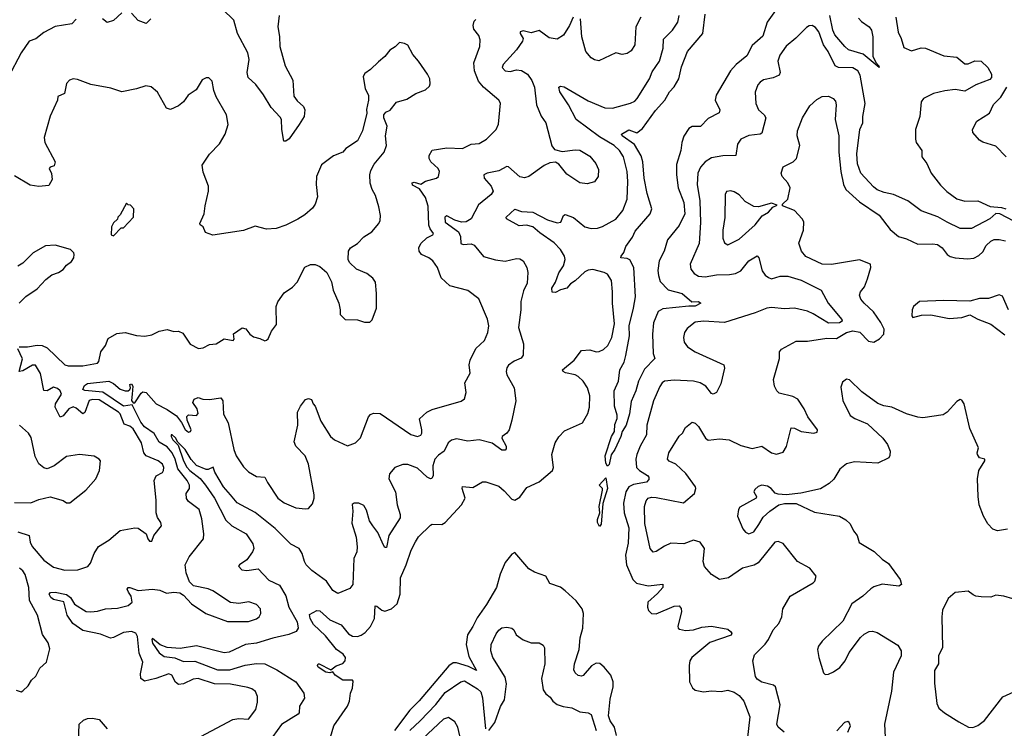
# Model space of a CAD drawing. Extents: x 2133461 to 2293071, y 753526 to 916327.
# Tile 90 of 256: x 2163907 to 2169967, y 832009 to 836370. Entities that reach past the tile are written whole.
import ezdxf

# ---------------------------------------------------------------- set-up
doc = ezdxf.new("R2010")
doc.units = 0

msp = doc.modelspace()

# ---------------------------------------------------------------- linework, layer by layer
at = {"layer": '0CON10XD'}
for points in [[(2164535, 836411.4), (2164485, 836364.3), (2164445, 836352), (2164416, 836375)], [(2164713.3, 836375), (2164685, 836347.5), (2164636.7, 836365), (2164595, 836410)], [(2165504.5, 836395), (2165495.4, 836325), (2165506.6, 836266.6), (2165508.8, 836205), (2165540.9, 836085), (2165587.2, 835997.2), (2165595, 835900), (2165615, 835870), (2165653.8, 835835), (2165660.8, 835815), (2165657.5, 835775), (2165626.7, 835725), (2165565, 835637.5), (2165545, 835622.9), (2165533.1, 835623.1), (2165519.4, 835695), (2165517.8, 835755), (2165510.6, 835770.6), (2165455, 835828.6), (2165407.6, 835907.6), (2165360.5, 835970.5), (2165313.1, 836015), (2165306.5, 836045), (2165318.8, 836125), (2165311.1, 836165), (2165247.3, 836285), (2165225, 836366), (2165155, 836434.4)], [(2168568.3, 836441.7), (2168506.8, 836355), (2168480.6, 836269.4), (2168415, 836211.1), (2168382.4, 836147.6), (2168317.5, 836095), (2168281.1, 836055), (2168194.5, 835905), (2168187.9, 835875), (2168215.6, 835815), (2168212.8, 835797.2), (2168145, 835761.8), (2168097.2, 835712.8), (2168045, 835712.1), (2168025, 835699.5), (2167995, 835654), (2167982, 835615), (2167975.5, 835565), (2167950.4, 835479.6), (2167950.3, 835415), (2167959.4, 835335), (2167994.2, 835245), (2168001.2, 835175), (2167965, 835102.7), (2167894.2, 835015.8), (2167873.6, 834945), (2167843.6, 834885), (2167835.5, 834825.5), (2167837.9, 834795), (2167848.9, 834758.9), (2167897.1, 834707.1), (2167983.3, 834685), (2168044.1, 834634.1), (2168085, 834635.8), (2168100, 834625), (2168065, 834606), (2168025, 834607.8), (2167865, 834590.4), (2167835.9, 834574.1), (2167808.2, 834505), (2167800.8, 834435), (2167806.4, 834316.4), (2167816, 834284), (2167751.8, 834218.2), (2167714.6, 834145), (2167700, 834085), (2167670, 834020), (2167659.4, 833945), (2167639.6, 833875), (2167614.6, 833835.4), (2167607.3, 833805), (2167568.9, 833725), (2167547.1, 833692.9), (2167535, 833633.1), (2167525, 833622.5), (2167515, 833641.2), (2167510.5, 833685), (2167550, 833805), (2167567.1, 833835), (2167570.7, 833879.3), (2167583.6, 833916.4), (2167583.8, 833936.2), (2167568.3, 833991.7), (2167566, 834085), (2167592.5, 834145), (2167601.2, 834215), (2167627.7, 834262.3), (2167637.4, 834302.6), (2167660.7, 834425), (2167657.3, 834485), (2167685.5, 834595), (2167697.5, 834665), (2167687.3, 834845), (2167661.3, 834891.3), (2167645, 834900), (2167607.5, 834905), (2167608.8, 834915), (2167625, 834936.7), (2167636.7, 834975), (2167678.5, 835031.5), (2167695, 835067.8), (2167786.4, 835175), (2167797.1, 835205), (2167769.3, 835299.3), (2167751, 835395), (2167742.6, 835495), (2167731.7, 835531.7), (2167691.2, 835601.2), (2167614.5, 835655), (2167611.4, 835665), (2167655, 835692.2), (2167705, 835672.9), (2167740.1, 835699.9), (2167819.8, 835810.2), (2167878.5, 835875), (2167906.4, 835925), (2167935, 835955.7), (2167964.5, 836005), (2167980.6, 836079.4), (2168017.1, 836175), (2168111.1, 836285), (2168126.5, 836403.5)], [(2164255, 836373.8), (2164226.7, 836345), (2164125, 836327.1), (2164055, 836291.4), (2164006.9, 836253.1), (2163965, 836237.3), (2163916.5, 836165), (2163835.5, 836015)], [(2164598.4, 834065), (2164595, 834027.1), (2164605, 834011.9), (2164615, 834012), (2164655, 834071.5), (2164665, 834078.8), (2164685, 834075.3), (2164745.8, 834005.8), (2164815, 833971.6), (2164871.6, 833931.6), (2164901.8, 833891.7), (2164925, 833847.5), (2164945, 833832.5), (2164958.8, 833835), (2164961.4, 833845), (2164937.1, 833905), (2164935, 833927.5), (2164945, 833938), (2164995, 833934.3), (2165004.3, 833945.7), (2165000, 833975), (2164972.5, 834015), (2164980, 834035), (2165005, 834045.6), (2165034.1, 834034.1), (2165075, 834031.8), (2165145, 834042.5), (2165156.5, 834025), (2165162, 833942), (2165189.8, 833889.8), (2165225.3, 833725), (2165239, 833685), (2165285, 833617.8), (2165315, 833586.7), (2165365, 833558.5), (2165415, 833554), (2165432.1, 833522.1), (2165495, 833425.7), (2165535, 833395.7), (2165605.9, 833365.9), (2165665, 833360), (2165685, 833362.5), (2165709.5, 833390.5), (2165720, 833425), (2165719.4, 833445), (2165684.6, 833635), (2165662.9, 833685), (2165606.9, 833745), (2165597, 833773), (2165618.5, 833875), (2165616.3, 833953.7), (2165635, 833992.5), (2165665, 834032.5), (2165685, 834038), (2165703, 834033), (2165712.5, 834005), (2165725, 833992.5), (2165759.4, 833899.4), (2165818.8, 833805), (2165845, 833783.8), (2165925, 833747.5), (2165973.6, 833766.4), (2166005, 833796.2), (2166053.1, 833925), (2166065, 833940), (2166085, 833949.4), (2166125, 833946.2), (2166315, 833817.1), (2166355, 833805.7), (2166375, 833814), (2166381.4, 833825), (2166381.1, 833845), (2166366.7, 833913.3), (2166413.3, 833955), (2166445, 833970), (2166625, 834022.5), (2166644.1, 834035.9), (2166654.2, 834075.8), (2166646, 834135), (2166680, 834195), (2166673.1, 834245), (2166678.5, 834275), (2166713.9, 834346.1), (2166767.5, 834395), (2166788, 834445), (2166794.2, 834485), (2166786.8, 834526.8), (2166733, 834653), (2166665, 834704), (2166555, 834732.5), (2166501.9, 834781.9), (2166478.9, 834845), (2166450, 834885), (2166425, 834904.6), (2166380, 834925), (2166365.5, 834945), (2166363.7, 834966.3), (2166375, 834992), (2166412.9, 835027.1), (2166448.8, 835045), (2166454.2, 835055), (2166432.3, 835082.3), (2166424, 835105), (2166421.6, 835221.6), (2166405, 835276), (2166368, 835328), (2166325, 835350.6), (2166322.2, 835365), (2166335, 835370.5), (2166375, 835357.5), (2166405, 835377.1), (2166472.5, 835395), (2166484.2, 835405.8), (2166490, 835435), (2166481.9, 835455), (2166437.1, 835495), (2166427.5, 835515), (2166426.2, 835535), (2166445, 835567.5), (2166535, 835582.2), (2166632.4, 835577.6), (2166685, 835604.2), (2166735, 835608.1), (2166780, 835635), (2166840, 835695), (2166853, 835727), (2166867, 835857), (2166856, 835875), (2166762.1, 835955), (2166731.5, 835991.5), (2166705.8, 836055), (2166701.5, 836105), (2166738.1, 836205), (2166740.8, 836245), (2166732.7, 836272.7), (2166702.3, 836312.3), (2166698, 836335), (2166705, 836360), (2166715, 836372)], [(2167314, 836385), (2167291.4, 836335), (2167254.5, 836275.5), (2167215, 836250), (2167165, 836258.9), (2167105, 836304.2), (2167055, 836289.1), (2167005, 836300.4), (2166987.5, 836295), (2166987.5, 836285), (2167005.6, 836255), (2167002.2, 836237.8), (2166965.3, 836184.7), (2166881.9, 836095), (2166875.7, 836075), (2166895, 836054.4), (2166925, 836051.8), (2166965, 836062.1), (2166995, 836056.9), (2167031.9, 836035), (2167058.8, 835995), (2167074.5, 835955), (2167088.5, 835845), (2167116.5, 835776.5), (2167145.8, 835735), (2167182.7, 835592.7), (2167198.3, 835571.7), (2167245, 835558), (2167325, 835569.4), (2167355, 835567.8), (2167415, 835530), (2167452.9, 835485), (2167468.3, 835448.3), (2167467.1, 835405), (2167445, 835372.5), (2167400.5, 835359.5), (2167355, 835365.8), (2167275, 835418.8), (2167225, 835480), (2167205, 835492.5), (2167170.7, 835489.3), (2167135, 835473.3), (2167040, 835405), (2167014.1, 835395.9), (2166985, 835403.3), (2166915.2, 835465.3), (2166905, 835467.1), (2166855, 835438.8), (2166785, 835425.7), (2166763.8, 835415), (2166765.5, 835395), (2166807.9, 835345), (2166820, 835315), (2166808.1, 835295), (2166730.1, 835229.9), (2166685, 835144.5), (2166655, 835125.4), (2166626.2, 835123.8), (2166585, 835135.2), (2166535, 835161.9), (2166522.5, 835155), (2166525, 835124.6), (2166607.8, 835065), (2166619.3, 835035), (2166622.7, 834992.7), (2166637, 834987), (2166685, 834991.4), (2166703.2, 834983.2), (2166762, 834912), (2166835, 834892.1), (2166895, 834883.5), (2166965, 834900.6), (2166985, 834899.2), (2167005.6, 834885.6), (2167028.1, 834845), (2167034.4, 834815), (2167031.1, 834748.9), (2167008.3, 834701.7), (2166991.8, 834635), (2166991.2, 834585), (2166976.5, 834475), (2167008.2, 834375), (2167004.6, 834305.4), (2166993.1, 834286.9), (2166950.9, 834269.1), (2166915.6, 834244.4), (2166905, 834227.5), (2166901.4, 834205), (2166904.3, 834185), (2166950.9, 834105), (2166960.8, 834025), (2166935.8, 833905), (2166918.6, 833845), (2166904.4, 833825.6), (2166876.7, 833805), (2166874, 833795), (2166900.8, 833745), (2166901.2, 833728.8), (2166895, 833721.2), (2166875, 833721.2), (2166815, 833762.9), (2166735, 833784.4), (2166665, 833776.9), (2166595, 833790), (2166565, 833782.9), (2166544.6, 833765.4), (2166519.4, 833715), (2166485, 833690), (2166462.7, 833665), (2166449.6, 833625), (2166451.4, 833565), (2166444, 833546), (2166435, 833544), (2166415, 833554.3), (2166355, 833610), (2166295, 833631.9), (2166265, 833632.2), (2166215, 833614.2), (2166181.9, 833575), (2166178.5, 833545), (2166219.3, 833465), (2166230.9, 833385), (2166249.3, 833325), (2166247.5, 833305), (2166177.9, 833195), (2166165, 833122.5), (2166155, 833122.5), (2166145, 833136.7), (2166110.5, 833215), (2166080, 833255), (2166058.9, 833285), (2166042.2, 833352.2), (2166025, 833380.8), (2165995, 833394), (2165965, 833393.8), (2165952.7, 833387.3), (2165956.9, 833345), (2165951.8, 833271.8), (2165976.9, 833185), (2165984.4, 833125), (2165980.8, 833095), (2165962.5, 833055), (2165956.2, 832893.8), (2165939.7, 832870.3), (2165865, 832839.2), (2165835, 832857.5), (2165795, 832914.2), (2165705, 832979.6), (2165670, 833015), (2165658.8, 833035), (2165646, 833085), (2165626, 833116), (2165575, 833142.5), (2165479.6, 833239.6), (2165355, 833336.7), (2165245, 833396.9), (2165204, 833445), (2165161.1, 833495), (2165108.5, 833585), (2165096.9, 833616.9), (2165067.6, 833602.4), (2165055, 833602.5), (2164995, 833626.3), (2164962.5, 833662.5), (2164925.2, 833725.2), (2164880.2, 833770.2), (2164865, 833797.1), (2164845, 833815.7), (2164840, 833815), (2164840, 833805), (2164849.2, 833785), (2164882.2, 833752.2), (2164915.7, 833655), (2164935, 833617.1), (2164954.2, 833595), (2165016.7, 833546.7), (2165050.6, 833505), (2165105.1, 833425.1), (2165175, 833290), (2165211.8, 833255), (2165299.7, 833205), (2165340.8, 833145), (2165348.8, 833115), (2165340.4, 833095), (2165305, 833045.4), (2165258.8, 833015), (2165254.2, 833005.8), (2165274, 832984)], [(2165818.8, 831955), (2165841.1, 832025), (2165925, 832145.6), (2165936.4, 832176.4), (2165941.8, 832225), (2165955.4, 832255), (2165958.9, 832298.9), (2165955, 832305.6), (2165895, 832304.5), (2165847.5, 832335), (2165835, 832357.5), (2165815, 832350), (2165790, 832355), (2165743.8, 832385), (2165740, 832395), (2165743.3, 832405), (2165750, 832405), (2165821.7, 832368.3), (2165855, 832392.9), (2165895, 832407.5), (2165910, 832425), (2165912.5, 832445), (2165897.9, 832465), (2165855.9, 832495), (2165788.6, 832578.6), (2165715, 832647.8), (2165694.7, 832685), (2165691.4, 832708.6), (2165736.1, 832733.9), (2165755, 832731.4), (2165815, 832677.3), (2165885.7, 832645), (2165930, 832590), (2165956, 832576), (2165985, 832574.6), (2166007.9, 832582.1), (2166032.1, 832597.9), (2166065, 832634.5), (2166089.6, 832685), (2166095, 832762), (2166105, 832761.5), (2166136.4, 832736.4), (2166155, 832730.7), (2166195.9, 832744.1), (2166230.5, 832775), (2166248.4, 832835), (2166249.7, 832935), (2166285.6, 833014.4), (2166315.8, 833105), (2166342.5, 833157.5), (2166362.1, 833187.9), (2166435, 833259.4), (2166445.6, 833264.4), (2166505, 833263.6), (2166525, 833276.5), (2166625.4, 833385), (2166647.9, 833425), (2166630, 833485), (2166632.9, 833497.1), (2166695, 833491.5), (2166755, 833525.6), (2166775, 833526.5), (2166855, 833498.2), (2166889.6, 833469.6), (2166935, 833418.4), (2166955, 833412), (2166985, 833432.3), (2167028.8, 833491.2), (2167105, 833526), (2167185.7, 833595), (2167193.3, 833615), (2167182.9, 833695), (2167202.5, 833765), (2167225, 833803.3), (2167260.7, 833839.3), (2167371.3, 833888.7), (2167404.5, 833945.5), (2167414.4, 833984.4), (2167416.7, 834055), (2167400.6, 834105), (2167374.4, 834145), (2167344.7, 834174.7), (2167325, 834185.3), (2167266.4, 834196.4), (2167251.2, 834205), (2167248, 834215), (2167318.9, 834275), (2167365, 834334.3), (2167415, 834338.8), (2167455, 834326.1), (2167472.6, 834327.4), (2167500.2, 834339.8), (2167526.4, 834365), (2167550.4, 834415), (2167567.3, 834497.3), (2167554.7, 834625), (2167554.6, 834695.4), (2167549.1, 834765), (2167523.9, 834803.9), (2167504.7, 834814.7), (2167435, 834832.7), (2167405, 834828.8), (2167385, 834818.9), (2167325, 834761.8), (2167296.4, 834743.6), (2167275, 834718.1), (2167235, 834706.9), (2167205, 834690.5), (2167185, 834692.9), (2167182.2, 834717.8), (2167204.4, 834755), (2167225, 834811.2), (2167253.3, 834855), (2167264.5, 834895), (2167260, 834915), (2167235.2, 834955.2), (2167196.5, 834996.5), (2167107.5, 835057.5), (2167065, 835094.5), (2167025.5, 835104.5), (2166981.2, 835101.2), (2166903.3, 835145), (2166900, 835155), (2166955, 835202.9), (2166995, 835190.4), (2167065, 835185.4), (2167155, 835137.2), (2167215, 835119.6), (2167236.6, 835123.4), (2167254.6, 835165.4), (2167265, 835171.4), (2167315, 835152.3), (2167385, 835095.6), (2167425, 835085.6), (2167463, 835087), (2167493.2, 835096.8), (2167575, 835142.5), (2167618.5, 835195), (2167645.4, 835265), (2167650.3, 835375), (2167645.3, 835435), (2167623.1, 835525), (2167597.9, 835565), (2167565.2, 835595.2), (2167475, 835650), (2167331.9, 835755), (2167283.9, 835845), (2167232.3, 835925), (2167225.8, 835954.2), (2167235, 835960.8), (2167257, 835957), (2167405, 835871.5), (2167507.6, 835827.6), (2167555, 835825.5), (2167665.8, 835855.8), (2167692.2, 835867.8), (2167708.1, 835885), (2167782.5, 836005), (2167800.2, 836049.8), (2167845, 836114), (2167866.8, 836195), (2167869.1, 836250.9), (2167925.5, 836305), (2167958.5, 836355), (2167965.5, 836395)], [(2167729.5, 836385), (2167698.9, 836325), (2167692.5, 836215), (2167671.2, 836178.8), (2167645, 836161.2), (2167615, 836156.2), (2167575, 836166), (2167472.3, 836117.7), (2167445, 836122.5), (2167423.8, 836135), (2167391.9, 836175), (2167367.5, 836265), (2167357.5, 836375)], [(2169068.8, 836378.8), (2169087.8, 836357.8), (2169135.3, 836325.3), (2169150, 836305), (2169158.8, 836265), (2169158.6, 836145), (2169177.3, 836107.3), (2169195, 836086.7), (2169196.7, 836075), (2169098, 836158), (2169008.9, 836185), (2168985, 836204.5), (2168925, 836276.5), (2168912.4, 836305), (2168894.1, 836395)], [(2169298.9, 836385), (2169313, 836293), (2169333.2, 836253.2), (2169349.5, 836199.5), (2169395, 836179.2), (2169455.8, 836195.8), (2169482.5, 836195), (2169595, 836146.7), (2169675, 836138.5), (2169725, 836098.5), (2169745, 836098.9), (2169785.8, 836115.8), (2169825, 836115.7), (2169865, 836076.6), (2169888.5, 836035), (2169888.4, 836015), (2169877.4, 836002.6), (2169791.2, 835968.8), (2169725, 835930.6), (2169665, 835940.5), (2169601.4, 835931.4), (2169531.2, 835915), (2169470, 835885), (2169455.5, 835864.5), (2169447.5, 835775), (2169420, 835695), (2169420, 835635), (2169425.6, 835615), (2169458.8, 835565), (2169460, 835525), (2169490.6, 835485), (2169516.9, 835425), (2169575, 835350.8), (2169613.3, 835313.3), (2169675, 835268.1), (2169725, 835252.7), (2169805, 835255.6), (2169880.9, 835220.9), (2169950.8, 835215), (2169975.6, 835205)], [(2170025, 835130.8), (2169940, 835175), (2169915, 835177.5), (2169878.8, 835145), (2169765, 835085.7), (2169695, 835085.6), (2169614.8, 835124.8), (2169557.4, 835157.4), (2169455, 835194.1), (2169372.9, 835255), (2169285, 835294.2), (2169226.8, 835306.8), (2169185, 835323.2), (2169161.4, 835341.4), (2169085, 835425.3), (2169062.5, 835482.5), (2169060.2, 835545), (2169078.2, 835695), (2169095.8, 835735), (2169095.8, 835775), (2169109.8, 835855), (2169079.1, 836029.1), (2169065, 836055.5), (2169035, 836073.2), (2168946.2, 836076.2), (2168925.7, 836085.8), (2168883.5, 836175), (2168854.2, 836215), (2168825.8, 836295), (2168805, 836322.2), (2168785, 836334.2), (2168765, 836332), (2168748.7, 836321.3), (2168684.2, 836255.8), (2168625, 836208), (2168585, 836152), (2168573.3, 836115), (2168588.1, 836045), (2168581.1, 836028.9), (2168545, 836011.8), (2168485, 835999.1), (2168463.6, 835986.4), (2168450.2, 835969.8), (2168434.5, 835924.5), (2168438.5, 835855), (2168455, 835815.8), (2168490, 835785), (2168498.9, 835765), (2168475, 835672), (2168465, 835664.4), (2168395, 835658.1), (2168345, 835634), (2168325.8, 835604.2), (2168315, 835534), (2168235, 835531.2), (2168165, 835519.5), (2168125.7, 835495), (2168097.1, 835462.9), (2168081.1, 835425), (2168076, 835355), (2168092.2, 835255), (2168098.1, 835121.9)], [(2164910.8, 834440.8), (2164955, 834373.3), (2165006.4, 834346.4), (2165035, 834350), (2165075, 834371.2), (2165115, 834374.3), (2165164.4, 834405.6), (2165220, 834395), (2165225.8, 834404.2), (2165222.9, 834437.1), (2165275, 834474), (2165297.9, 834467.9), (2165323.8, 834435), (2165345, 834418.8), (2165385, 834408.8), (2165415, 834393.3), (2165425, 834396.7), (2165436.7, 834405), (2165457.3, 834452.7), (2165488, 834495), (2165485.8, 834604.2), (2165495, 834633.3), (2165535, 834688.8), (2165585.6, 834724.4), (2165614, 834755), (2165662.3, 834847.7), (2165696.4, 834863.6), (2165725, 834863.3), (2165755, 834850), (2165796.7, 834815), (2165825.9, 834755.9), (2165836.2, 834705), (2165870, 834625), (2165880, 834585), (2165880, 834555), (2165910, 834525), (2165985, 834522.5), (2166028.3, 834508.3), (2166061.7, 834508.3), (2166077, 834523), (2166103.3, 834595), (2166103.3, 834685), (2166096.7, 834755), (2166079.3, 834779.3), (2166042.5, 834807.5), (2165980, 834835), (2165937.5, 834875), (2165927.5, 834895), (2165930, 834945), (2165942.5, 834965), (2165985, 834993.3), (2166025.9, 835034.1), (2166073.8, 835065), (2166118, 835115), (2166125.6, 835134.4), (2166127.5, 835165), (2166117.9, 835217.9), (2166097.3, 835287.3), (2166076.2, 835325), (2166064.3, 835364.3), (2166061.9, 835415), (2166068.3, 835441.7), (2166089.1, 835480.9), (2166150, 835555), (2166164, 835595), (2166159.2, 835655), (2166168, 835715), (2166148.8, 835765), (2166148.8, 835785), (2166159.5, 835800.5), (2166187, 835813), (2166225, 835862.5), (2166288.8, 835881.2), (2166345, 835916.7), (2166405, 835937.5), (2166428.3, 835961.7), (2166433.3, 835975), (2166431.2, 836005), (2166416.2, 836035), (2166362, 836115), (2166326, 836155), (2166295, 836212.5), (2166275, 836222.5), (2166245, 836230), (2166217.3, 836202.7), (2166185, 836183.3), (2166155, 836142.5), (2166115, 836110), (2166066.4, 836063.6), (2166030.7, 836039.3), (2166020.7, 836019.3), (2166033.8, 835945), (2166053.8, 835905), (2166053.8, 835875), (2166042.3, 835817.7), (2166044, 835795), (2166017.5, 835685), (2165985, 835623.8), (2165915, 835576.7), (2165895, 835553.8), (2165837.7, 835532.3), (2165765, 835476.7), (2165734.3, 835405), (2165731.9, 835355), (2165739.5, 835280.5), (2165725.6, 835234.4), (2165709.8, 835210.2), (2165661.7, 835168.3), (2165618.3, 835141.7), (2165545, 835105.7), (2165485, 835084.4), (2165425, 835080.6), (2165355, 835099.4), (2165285, 835072.9), (2165095, 835044.3), (2165050.5, 835060.5), (2165035.8, 835095.8), (2165017, 835107), (2165016.2, 835115), (2165043.1, 835175), (2165047.5, 835225), (2165068.6, 835315), (2165068.6, 835345), (2165035, 835432.5), (2165030, 835475), (2165075, 835543.3), (2165136, 835605), (2165171.2, 835665), (2165190, 835725), (2165180, 835785), (2165116, 835895), (2165101.2, 835935), (2165090.7, 835990.7), (2165071.7, 836011.7), (2165055, 836012.5), (2165029.5, 836000.5), (2164992.7, 835937.3), (2164944.5, 835905.5), (2164914, 835865), (2164885, 835840), (2164835, 835818), (2164811.2, 835825), (2164755, 835923.8), (2164715, 835955.8), (2164683.6, 835963.6), (2164625.7, 835944.3), (2164535, 835925.8), (2164468.3, 835948.3), (2164345, 835972), (2164262.3, 836002.3), (2164235, 836006.2), (2164212.7, 835997.3), (2164195, 835977.5), (2164183.3, 835915), (2164142, 835898), (2164138.8, 835875), (2164094.7, 835775.3), (2164056.5, 835645), (2164060.6, 835615), (2164125.7, 835495), (2164119.5, 835470.5), (2164095, 835463.3), (2164088.8, 835455), (2164102.5, 835422.5), (2164105.9, 835385.9), (2164085, 835350), (2164025, 835342.5), (2163971.7, 835351.7), (2163875, 835409.2)], [(2169978.8, 835525), (2169915, 835591.2), (2169835.8, 835615.8), (2169815, 835628), (2169774.2, 835675), (2169772, 835695), (2169798, 835745), (2169876, 835795), (2169901.4, 835848.6), (2169946.6, 835893.4), (2169983.6, 835955)], [(2168625.8, 833744.2), (2168655, 833857.5), (2168675, 833856.9), (2168716.5, 833836.5), (2168793.8, 833826.2), (2168815, 833831.4), (2168818.2, 833845), (2168757.8, 833925), (2168735.7, 833975), (2168695.7, 834035), (2168665, 834051.8), (2168581.7, 834071.7), (2168567.5, 834085), (2168552.5, 834115), (2168545.8, 834155), (2168584.3, 834285), (2168583.8, 834325), (2168595, 834343.3), (2168685, 834392.5), (2168755, 834391.9), (2168875, 834410.3), (2168935, 834408.9), (2168995, 834444.2), (2169034.2, 834454.2), (2169077.4, 834447.4), (2169130.9, 834390.9), (2169165, 834386.2), (2169199.6, 834405), (2169225.4, 834435), (2169227.3, 834465), (2169207.2, 834507.2), (2169162.6, 834572.6), (2169104, 834625), (2169085, 834650), (2169075.8, 834675), (2169081.4, 834695), (2169105.6, 834725), (2169125.5, 834775), (2169145.6, 834845), (2169143.8, 834865), (2169075, 834891.9), (2168903.6, 834863.6), (2168845, 834864.5), (2168745, 834913.5), (2168719.2, 834945), (2168703.1, 834995), (2168732.1, 835075), (2168733.5, 835125), (2168722.9, 835145), (2168675, 835196.2), (2168602.5, 835225), (2168602.5, 835235), (2168633.9, 835266.1), (2168648.6, 835335), (2168634.2, 835365), (2168598.8, 835405), (2168593.3, 835425), (2168606.7, 835465), (2168666.7, 835495), (2168688, 835515), (2168708, 835595), (2168692, 835655), (2168694.3, 835685), (2168724.4, 835765), (2168771.1, 835838.9), (2168812.2, 835877.8), (2168845, 835898.1), (2168885, 835900), (2168914.3, 835884.3), (2168927.9, 835867.9), (2168932.9, 835845), (2168925.7, 835755.7), (2168947.8, 835655), (2168948.8, 835555), (2168960.7, 835435), (2168976.5, 835355), (2168991.4, 835325), (2169075, 835248.9), (2169197.7, 835167.7), (2169265, 835078.8), (2169315, 835036.2), (2169365, 835022), (2169435, 834988.9), (2169525, 834991.4), (2169555, 834985.6), (2169584.3, 834965), (2169615.6, 834925), (2169633.1, 834913.1), (2169665, 834903.6), (2169741.4, 834898.6), (2169778.7, 834901.3), (2169810.6, 834919.4), (2169835, 834941.5), (2169855, 834979.6), (2169885, 835007.1), (2169905, 835016.9), (2169935, 835017.5), (2169975, 835008.8)], [(2168265, 834984.2), (2168335, 835018.9), (2168433, 835107), (2168476.8, 835163.2), (2168516.7, 835185), (2168543.3, 835216.7), (2168568.3, 835228.3), (2168535, 835240), (2168455, 835218.6), (2168425, 835220.5), (2168371.7, 835251.7), (2168335, 835292.5), (2168305, 835311.4), (2168283, 835317), (2168257.7, 835312.3), (2168248, 835295), (2168247.2, 835152.8), (2168235.5, 835075), (2168235.5, 835025.5), (2168245, 834996.2), (2168265, 834984.2)], [(2164485, 835040), (2164531.7, 835088.3), (2164545, 835090), (2164607.5, 835155), (2164610, 835205), (2164588.3, 835228.3), (2164575, 835230), (2164565, 835240), (2164525, 835170), (2164510, 835155), (2164508.3, 835141.7), (2164485, 835120), (2164472.5, 835095), (2164470, 835045), (2164485, 835040)], [(2168098.1, 835121.9), (2168088, 834992), (2168033.5, 834865), (2168036.9, 834835), (2168058, 834808), (2168085, 834791.1), (2168125, 834787.3), (2168195, 834799.3), (2168275, 834801.2), (2168311.9, 834808.1), (2168345.4, 834824.6), (2168395, 834885.6), (2168445, 834917.1), (2168456.9, 834905), (2168477.3, 834825), (2168495, 834798.2), (2168515, 834783.1), (2168535, 834775.6), (2168587.9, 834792.1), (2168635, 834790.8), (2168716, 834766), (2168840.8, 834705), (2168883.1, 834625), (2168967.5, 834525), (2168970, 834515), (2168952.5, 834505), (2168885, 834502.3), (2168789.9, 834559.9), (2168755.9, 834575.9), (2168675, 834595.4), (2168615, 834590), (2168535, 834599.1), (2168505, 834594.6), (2168434.3, 834565.7), (2168245, 834506), (2168114.7, 834515.3), (2168065, 834508.8), (2168015, 834469.4), (2167997.8, 834445), (2167992.5, 834415), (2167996.9, 834385), (2168016.9, 834356.9), (2168065, 834326.5), (2168240.6, 834245), (2168245.2, 834225), (2168221.5, 834128.5), (2168195, 834075.4), (2168175, 834064.5), (2168165, 834069.5), (2168129.6, 834115), (2168095, 834135.2), (2168054.7, 834145.3), (2167935, 834152.5), (2167875.3, 834144.7), (2167860.6, 834135), (2167846.6, 834113.4), (2167807.1, 834025), (2167767.8, 833875), (2167764.4, 833815), (2167725.3, 833744.7), (2167706, 833694), (2167700, 833665), (2167703.8, 833615), (2167722.5, 833595), (2167771.9, 833565), (2167779.4, 833555), (2167779.7, 833540.3), (2167765.3, 833524.7), (2167685, 833509.8), (2167656.4, 833495), (2167638.2, 833465), (2167623.9, 833395), (2167626.8, 833335), (2167657, 833243), (2167651.8, 833148.2), (2167634.5, 833075), (2167641.5, 833015), (2167680.5, 832925), (2167703.2, 832903.2), (2167774, 832886), (2167865.6, 832895.6), (2167865.6, 832875), (2167831.9, 832838.1), (2167773.3, 832785), (2167770, 832755), (2167777.1, 832735), (2167795, 832715.8), (2167825, 832714.4), (2167935, 832760.8), (2167965, 832763.3), (2167977.3, 832747.3), (2167980, 832725), (2167958.3, 832638.3), (2167960, 832625), (2167968.6, 832618.6), (2168005, 832611.8), (2168055, 832615.5), (2168105, 832631.8), (2168165, 832637.3), (2168265, 832618.5), (2168282.5, 832605), (2168290, 832595), (2168285, 832582.5), (2168153.8, 832536.2), (2168043.3, 832445), (2168032.2, 832425), (2168026.7, 832395), (2168029.2, 832295), (2168047.7, 832257.7), (2168065, 832243.8), (2168115, 832232.5), (2168165, 832239.2), (2168225, 832236.2), (2168265, 832244), (2168305, 832231.4), (2168335, 832210.6), (2168364.4, 832175), (2168400.6, 832080.6), (2168384.4, 831935.6)], [(2163904.2, 834625.8), (2163944.2, 834665.8), (2164015, 834713.3), (2164068.3, 834771.7), (2164105, 834798.8), (2164145, 834813.8), (2164175, 834833.3), (2164195, 834860), (2164225, 834882.5), (2164240, 834905), (2164242.5, 834925), (2164240, 834935), (2164220, 834955), (2164125, 834983.3), (2164065, 834978.8), (2163990, 834935), (2163925, 834872), (2163895, 834852.5)], [(2169992.5, 834585), (2169955, 834667.5), (2169936.4, 834676.4), (2169870, 834655), (2169813.6, 834653.6), (2169755, 834636.7), (2169595, 834641.2), (2169445, 834636.2), (2169408.8, 834605), (2169400, 834585), (2169397, 834547), (2169405, 834537.5), (2169457.6, 834552.4), (2169515, 834553.5), (2169628.6, 834531.4), (2169706.4, 834536.4), (2169755, 834554.3), (2169805, 834526.2), (2169885, 834496.7), (2169970.3, 834430.3)], [(2163902.7, 834357.3), (2163955, 834356.2), (2164015, 834367.8), (2164045, 834364.7), (2164075, 834350.8), (2164185, 834246.2), (2164205, 834240), (2164295, 834240.7), (2164385, 834256.7), (2164393.9, 834266.1), (2164405.5, 834325), (2164434.6, 834365.4), (2164451.1, 834408.9), (2164505, 834438.1), (2164555, 834444.5), (2164626.6, 834426.6), (2164677.6, 834422.4), (2164719.7, 834430.3), (2164765, 834452.2), (2164815, 834464), (2164855, 834450), (2164885, 834453.3), (2164910.8, 834440.8)], [(2163895, 833218.2), (2163965.4, 833195.4), (2163971.3, 833155), (2163982.9, 833127.1), (2164054.4, 833044.4), (2164115, 833000), (2164185, 832982.1), (2164265, 832983.3), (2164326.1, 833003.9), (2164343.3, 833025), (2164365.4, 833085), (2164392.3, 833127.7), (2164455, 833166.9), (2164525, 833225.7), (2164615, 833242.9), (2164635, 833241.4), (2164685.7, 833205.7), (2164694.4, 833174.4), (2164705, 833160), (2164719.3, 833160.7), (2164733.3, 833195), (2164778.8, 833255), (2164776, 833275), (2164755.8, 833305.8), (2164746, 833335), (2164747.5, 833412.5), (2164734.6, 833535), (2164747.3, 833562.7), (2164785, 833584.2), (2164792.5, 833595), (2164793.1, 833615), (2164785, 833634), (2164758, 833655), (2164684.3, 833685), (2164670, 833705), (2164655.4, 833765), (2164605, 833852.3), (2164585, 833868.8), (2164550.7, 833880.8), (2164525.2, 833945), (2164515.7, 833955), (2164395, 834030.9), (2164355, 834033.1), (2164335, 834025.9), (2164306.9, 833953.1), (2164295, 833943.6), (2164255, 833979.2), (2164235, 833986.4), (2164208.2, 833975), (2164175, 833931.9), (2164155, 833924.2), (2164124, 833985), (2164126.8, 834005), (2164163.8, 834065), (2164155.4, 834085), (2164140.2, 834100.2), (2164115, 834108.1), (2164075, 834085.9), (2164055, 834088.1), (2164035, 834192.9), (2164004.7, 834244.7), (2163985, 834244.7), (2163925, 834208.8), (2163904.4, 834204.4), (2163923.8, 834283.8), (2163895.8, 834344.2)], [(2165022.2, 831957.8), (2165217.8, 832062.2), (2165255, 832068.5), (2165314.2, 832065.8), (2165360, 832125), (2165369.7, 832170.3), (2165370, 832205), (2165358, 832235), (2165335, 832252), (2165310.3, 832260.3), (2165205, 832280), (2165105, 832283.6), (2165005, 832316.4), (2164975, 832310.5), (2164915, 832282.7), (2164885, 832278.1), (2164865, 832292.5), (2164842.5, 832335), (2164825, 832344.3), (2164744.5, 832314.5), (2164675, 832300), (2164653.1, 832315), (2164651.2, 832345), (2164664.7, 832415), (2164641.7, 832471.7), (2164632.4, 832575), (2164621.1, 832595), (2164595, 832604.3), (2164545, 832599), (2164485, 832566.8), (2164465, 832563.2), (2164405, 832589.2), (2164295, 832610), (2164234, 832654), (2164198.2, 832705), (2164178.1, 832788.1), (2164115, 832802.2), (2164099.2, 832815), (2164088.8, 832835), (2164095.7, 832844.3), (2164125, 832847.1), (2164195, 832831.8), (2164218.5, 832815), (2164245, 832773.8), (2164315, 832728.8), (2164345, 832725.4), (2164385, 832729.2), (2164435, 832744.2), (2164507.8, 832747.8), (2164575, 832765.6), (2164599.2, 832785), (2164592.1, 832822.1), (2164577.1, 832847.1), (2164568.8, 832865), (2164573.3, 832875), (2164584.1, 832875.9), (2164635, 832857.8), (2164725, 832866.2), (2164768.9, 832858.9), (2164810.5, 832840.5), (2164855, 832847.5), (2164892.3, 832842.3), (2164915, 832828.8), (2164964.4, 832774.4), (2165053.3, 832715), (2165185, 832666), (2165315, 832667.1), (2165365, 832682), (2165381.2, 832695), (2165390, 832715), (2165388, 832745), (2165365, 832771.2), (2165317, 832787), (2165255, 832777.5), (2165205, 832784.2), (2165095.7, 832855.7), (2165067, 832867), (2164975.7, 832885.7), (2164951.3, 832911.3), (2164930.8, 832965), (2164925.6, 833015), (2164949.5, 833065), (2165037.5, 833175), (2165040.5, 833205), (2165028.3, 833298.3), (2165011.9, 833355), (2164945.8, 833405), (2164933.4, 833423.4), (2164932.2, 833455), (2164951.5, 833485), (2164952.3, 833505), (2164937.5, 833535), (2164879.9, 833605), (2164863.1, 833665), (2164844.5, 833705), (2164815, 833740.8), (2164765, 833769.6), (2164733.8, 833823.8), (2164673.9, 833863.9), (2164653.2, 833893.2), (2164599.6, 833999.6), (2164545, 833991.9), (2164417.5, 834077.5), (2164307, 834087), (2164294.3, 834094.3), (2164305, 834119.6), (2164325, 834131), (2164454.8, 834145.3), (2164485, 834131.9), (2164525, 834097), (2164555, 834085.3), (2164573.8, 834086.2), (2164584.3, 834095), (2164588.8, 834105), (2164584.3, 834125.7), (2164595, 834128.8), (2164603.3, 834115), (2164598.4, 834065)], [(2169986.4, 833233.6), (2169925, 833223.3), (2169897.5, 833235), (2169865, 833267.5), (2169839.2, 833315), (2169812.9, 833385), (2169805.7, 833435.7), (2169803.1, 833545), (2169811.1, 833595), (2169848, 833655), (2169847.5, 833665), (2169815, 833674.2), (2169802.5, 833695), (2169800, 833705), (2169808.8, 833735), (2169754, 833855), (2169720, 834005), (2169705, 834027.5), (2169695, 834032.5), (2169675, 834020), (2169616, 833955), (2169590.9, 833939.1), (2169465, 833920.5), (2169435, 833923.6), (2169365, 833943.5), (2169275.3, 833985.3), (2169225, 833992.9), (2169188, 834008), (2169089.8, 834079.8), (2169015, 834153.3), (2168995, 834156.7), (2168971.7, 834138.3), (2168961.7, 834108.3), (2168973.9, 834026.1), (2169019.2, 833935), (2169046.4, 833916.4), (2169125, 833883.5), (2169220, 833795), (2169248, 833755), (2169263.8, 833715), (2169263, 833687), (2169256.4, 833673.6), (2169188.5, 833641.5), (2169045, 833649.1), (2168995, 833635.7), (2168955, 833604.2), (2168918, 833542), (2168888.8, 833515), (2168836.4, 833483.6), (2168714, 833456), (2168625.4, 833445.4), (2168575, 833449.5), (2168556.4, 833456.4), (2168532.9, 833485), (2168509.5, 833499.5), (2168475, 833505.5), (2168453.1, 833496.9), (2168430.9, 833479.1), (2168426, 833465), (2168441.2, 833435), (2168440, 833425), (2168340.2, 833369.8), (2168331.4, 833355), (2168325.8, 833315), (2168356.8, 833236.8), (2168375, 833216), (2168395, 833206), (2168425, 833218), (2168455.9, 833264.1), (2168481.9, 833308.1), (2168524.6, 833345.4), (2168580, 833385), (2168615, 833393.3), (2168685, 833391.9), (2168799.5, 833339.5), (2168952.5, 833315), (2168992.2, 833292.2), (2169017.9, 833267.9), (2169038, 833225), (2169061.2, 833195), (2169073, 833153), (2169166.3, 833096.3), (2169215, 833049.2), (2169255, 833024.2), (2169325.8, 832925), (2169333.8, 832895), (2169316.9, 832883.1), (2169214.4, 832895.6), (2169165, 832880.6), (2169145, 832867.1), (2169097, 832823), (2169028.8, 832775), (2168972.3, 832667.7), (2168845, 832546.2), (2168824, 832515), (2168818, 832495), (2168826, 832445), (2168855, 832350), (2168865, 832340), (2168885, 832342), (2168915, 832356), (2168955, 832384.2), (2168986.7, 832423.3), (2169012.9, 832475), (2169082.2, 832567.8), (2169105, 832588.6), (2169135, 832604.3), (2169155, 832606.9), (2169185, 832599.4), (2169310.9, 832520.9), (2169332, 832485), (2169332.9, 832455), (2169285.5, 832355), (2169273.4, 832236.6), (2169229.5, 832035), (2169233.1, 831955)], [(2163875, 833399.5), (2163975, 833396), (2164025, 833418), (2164095, 833433.8), (2164175, 833410), (2164195, 833397.5), (2164215, 833396.7), (2164313.8, 833475), (2164375, 833543.8), (2164397.8, 833595), (2164403.3, 833655), (2164395.8, 833665.8), (2164365, 833683.8), (2164275, 833694), (2164195, 833681.2), (2164118, 833625), (2164075, 833606), (2164055, 833611.2), (2164025, 833636.2), (2164001.1, 833681.1), (2163977.9, 833797.9), (2163961.2, 833825), (2163905, 833873.8)], [(2168612.5, 831985), (2168575.5, 832015.5), (2168567.1, 832035), (2168587.4, 832152.6), (2168558.1, 832265), (2168546.2, 832275), (2168475, 832293.8), (2168445, 832310.8), (2168435, 832327.5), (2168420, 832425), (2168428.9, 832461.1), (2168495, 832527.1), (2168515.6, 832555), (2168544.4, 832615), (2168579.4, 832655), (2168598.6, 832695), (2168604.2, 832745), (2168648.3, 832821.7), (2168790, 832905), (2168801.2, 832915), (2168810, 832945), (2168770, 832995), (2168694.2, 833035), (2168605, 833145.6), (2168575, 833158.1), (2168555, 833154.3), (2168452.7, 833027.3), (2168426.7, 833013.3), (2168355, 832994.5), (2168270, 832935), (2168215, 832924), (2168165, 832956), (2168122, 833005), (2168114.3, 833035), (2168121.9, 833115), (2168095.8, 833155), (2168055, 833166.7), (2167994.4, 833144.4), (2167915, 833148.2), (2167875, 833130.9), (2167825, 833098.1), (2167805, 833093.1), (2167786.4, 833116.4), (2167755, 833270), (2167751.5, 833375), (2167761.9, 833408.1), (2167775.4, 833424.6), (2167795, 833431.8), (2167825, 833430), (2167993.3, 833396.7), (2168060.8, 833455), (2168069.2, 833485), (2168065.7, 833495), (2168007.4, 833577.4), (2167945, 833634.3), (2167905, 833652), (2167894.2, 833665), (2167903.1, 833705), (2167965, 833806.7), (2167986.2, 833825), (2168005, 833860), (2168045, 833892.5), (2168065, 833886.7), (2168085, 833866), (2168127.5, 833795), (2168145, 833782.2), (2168215, 833791.4), (2168274.3, 833784.3), (2168345, 833749.5), (2168415, 833731.5), (2168475, 833745.6), (2168535, 833704), (2168565, 833696.2), (2168605, 833708.8), (2168625.8, 833744.2)], [(2167475, 833250), (2167462.5, 833275), (2167462.5, 833295), (2167477.5, 833335), (2167473.3, 833375), (2167494.3, 833475), (2167492.9, 833485), (2167472.5, 833505), (2167515, 833551.2), (2167525.3, 833484.7), (2167496.9, 833393.1), (2167486.7, 833265), (2167475, 833250)], [(2167580.6, 831965), (2167568.4, 832015), (2167540.6, 832055), (2167531.3, 832085), (2167541.2, 832188.8), (2167559.4, 832265), (2167559.2, 832295), (2167545.5, 832335), (2167505.2, 832385.2), (2167477.2, 832407.2), (2167455, 832408.9), (2167426.7, 832393.3), (2167375, 832334), (2167365, 832330), (2167345, 832334.2), (2167325, 832351.2), (2167318.3, 832368.3), (2167321.5, 832405), (2167350, 832495), (2167355.6, 832565), (2167372.5, 832625), (2167376.2, 832716.2), (2167368.6, 832745), (2167332.6, 832792.6), (2167265, 832855.6), (2167235, 832876.9), (2167170.7, 832900.7), (2167145.5, 832945.5), (2167075, 832970), (2167039.8, 832989.8), (2166955, 833090), (2166935, 833080), (2166895, 833030), (2166863.1, 832956.9), (2166842.3, 832875), (2166780.1, 832769.9), (2166721.8, 832688.2), (2166695, 832635.6), (2166662.3, 832585), (2166653.8, 832523.8), (2166670.7, 832450.7), (2166717.5, 832365), (2166668.9, 832388.9), (2166595, 832412.7), (2166575, 832411.9), (2166547.1, 832392.9), (2166365, 832178.5), (2166308.7, 832121.3), (2166214.5, 831995)], [(2163885, 832243.8), (2163915, 832233.8), (2163925, 832238.8), (2163959.5, 832270.5), (2163978.8, 832305), (2164005, 832330), (2164030.9, 832379.1), (2164070.8, 832415), (2164092.3, 832497.7), (2164081.4, 832535), (2164046.2, 832586.2), (2164015.4, 832705), (2163967.5, 832795), (2163963.7, 832875), (2163941, 832955), (2163925, 832978.4), (2163905, 832994.5)], [(2165274, 832984), (2165305, 832979.7), (2165375, 832991.2), (2165439.7, 832919.7), (2165505, 832889.7), (2165543.8, 832825), (2165563.6, 832755), (2165615.4, 832665), (2165620.6, 832625), (2165609.2, 832605), (2165564.2, 832585.8), (2165465, 832564.4), (2165365, 832532.7), (2165295.9, 832524.1), (2165195, 832478.1), (2165165, 832472.8), (2164995, 832516.2), (2164895, 832499.2), (2164815, 832506.3), (2164772.1, 832522.1), (2164725, 832561.2), (2164720.8, 832555), (2164725, 832533.8), (2164765, 832474.4), (2164795, 832451.6), (2164862, 832442), (2164915, 832420.7), (2164985, 832421.6), (2165125, 832368.8), (2165200.2, 832369.8), (2165295, 832397.8), (2165365, 832408.5), (2165415, 832404.8), (2165489, 832369), (2165606.7, 832295), (2165656.2, 832225), (2165660, 832195), (2165628.8, 832145), (2165626.7, 832105), (2165620, 832095), (2165518.3, 832031.7), (2165438.2, 831921.8)], [(2170075, 832790), (2169965, 832822), (2169915, 832828), (2169885, 832816), (2169825, 832817.5), (2169792.1, 832822.1), (2169775, 832831.2), (2169745, 832853.8), (2169664.3, 832845.7), (2169621.2, 832808.8), (2169586.4, 832736.4), (2169582, 832695), (2169585.7, 832505), (2169562.4, 832457.6), (2169561.4, 832405), (2169537.5, 832365), (2169537.7, 832287.7), (2169551.2, 832161.2), (2169565, 832133.8), (2169598.8, 832105), (2169688, 832048), (2169746.8, 832016.8), (2169773, 832013), (2169805, 832026.7), (2169845, 832056.9), (2169958.1, 832201.9), (2170075, 832256.5)], [(2166795, 831996.2), (2166831.1, 832045), (2166866, 832144), (2166890.5, 832185), (2166903.6, 832283.6), (2166893.9, 832323.9), (2166818.6, 832445), (2166805.6, 832485), (2166808.6, 832525), (2166839.1, 832590.9), (2166855, 832613.8), (2166875, 832627.5), (2166905, 832630.8), (2166935, 832626), (2166948.8, 832615), (2166963.4, 832583.4), (2167005, 832553.3), (2167055, 832535.7), (2167105, 832534), (2167129.7, 832519.7), (2167137.1, 832505), (2167139.6, 832405), (2167118.6, 832315), (2167129.2, 832245), (2167145, 832221.9), (2167171.5, 832201.5), (2167187.9, 832175), (2167214.4, 832155), (2167252.2, 832142.2), (2167304.7, 832134.7), (2167355, 832110), (2167405, 832103.3), (2167423.6, 832093.6), (2167455.9, 831995)], [(2166307.9, 831995), (2166372.2, 832055), (2166468.4, 832155), (2166525, 832228.6), (2166621.4, 832295), (2166645, 832302.1), (2166725, 832252.9), (2166745, 832232.9), (2166756.1, 832196.1), (2166772.9, 832005)], [(2164268.1, 831925), (2164272, 832035), (2164300.3, 832059.7), (2164325, 832069.2), (2164355, 832070.6), (2164395, 832062.9), (2164444.2, 832005)], [(2166545, 832075.6), (2166515, 832064.4), (2166386.2, 831945)], [(2166641.1, 831855), (2166604.4, 832015), (2166585, 832048), (2166545, 832075.6)], [(2169003.9, 831986.1), (2169015, 832010), (2169020, 832025), (2169012.5, 832045), (2169005, 832050), (2168983.3, 832045), (2168936.2, 831993.8)]]:
    msp.add_lwpolyline(points, dxfattribs=at)

doc.saveas('drawing.dxf')
